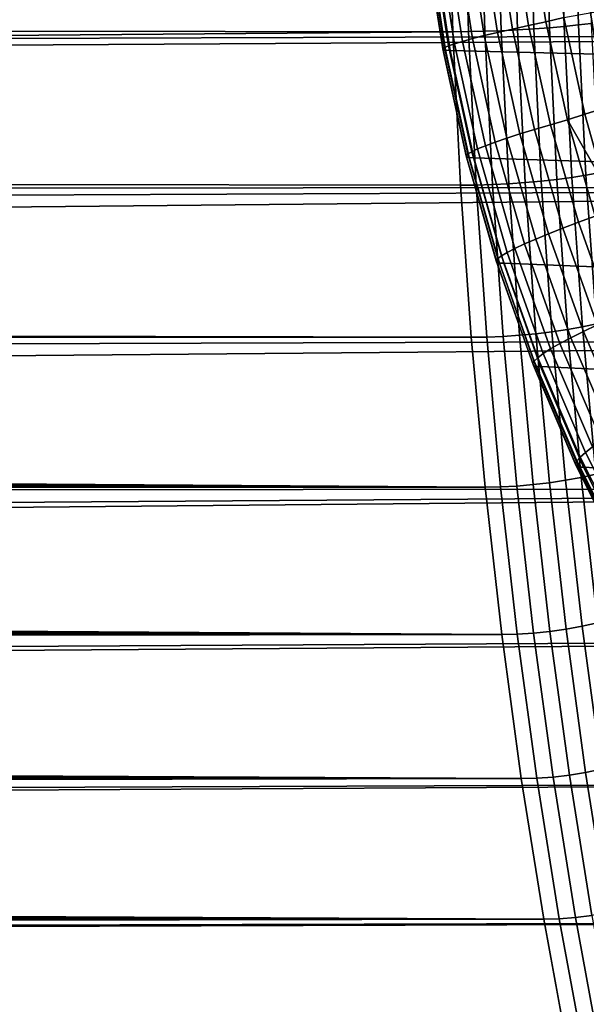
# Model space of a CAD drawing. Header units: metres. Extents: x -248 to 28, y -28 to 28.
# Tile 125 of 256: x -114.61 to -111.32, y -7.45 to -1.73. Entities that reach past the tile are written whole.
import ezdxf

# ---------------------------------------------------------------- set-up
doc = ezdxf.new("R2010")
doc.units = ezdxf.units.M
doc.layers.add('solid_10_061_053_XXX', color=7, linetype='CONTINUOUS')

msp = doc.modelspace()

# ---------------------------------------------------------------- linework, layer by layer
at = {"layer": 'solid_10_061_053_XXX'}
for points in [[(-199.632385, -1.698974, 133.048004), (-199.633957, -1.678097, 133.046143), (-112.124741, -0.901245, 101.126343), (-112.09787, -1.79944, 101.200188)], [(-191.414474, -2.064674, 162.800064), (-101.566933, -1.79944, 130.133698), (-101.540054, -0.901245, 130.207535), (-191.430344, -1.561936, 162.868866)], [(-112.034111, -0.90092, 101.099297), (-112.00724, -1.798791, 101.173111), (-112.09787, -1.79944, 101.200188), (-112.124741, -0.901245, 101.126343)], [(-112.00724, -1.798791, 101.173111), (-112.034111, -0.90092, 101.099297), (-111.939873, -0.899935, 101.083), (-111.91304, -1.796824, 101.156738)], [(-111.91304, -1.796824, 101.156738), (-111.939873, -0.899935, 101.083), (-111.844383, -0.898303, 101.078049), (-111.817589, -1.793567, 101.151649)], [(-111.817589, -1.793567, 101.151649), (-111.844383, -0.898303, 101.078049), (-111.748985, -0.896049, 101.084511), (-111.722267, -1.789067, 101.157928)], [(-111.722267, -1.789067, 101.157928), (-111.748985, -0.896049, 101.084511), (-111.65506, -0.893205, 101.102295), (-111.628426, -1.783387, 101.175484)], [(-111.628426, -1.783387, 101.175484), (-111.65506, -0.893205, 101.102295), (-111.56395, -0.88981, 101.131157), (-111.537415, -1.77661, 101.204056)], [(-111.537415, -1.77661, 101.204056), (-111.56395, -0.88981, 101.131157), (-111.476944, -0.885915, 101.170662), (-111.450523, -1.768832, 101.243256)], [(-111.450523, -1.768832, 101.243256), (-111.476944, -0.885915, 101.170662), (-111.395287, -0.881573, 101.220268), (-111.369003, -1.760164, 101.292503)], [(-111.454124, -1.716454, 182.445267), (-106.906532, -0.900957, 181.120667), (-111.330429, -2.27833, 182.411514)], [(-111.369003, -1.760164, 101.292503), (-111.395287, -0.881573, 101.220268), (-111.32016, -0.876848, 101.279259), (-111.294006, -1.750729, 101.351097)], [(-106.906532, -0.900957, 181.120667), (-111.216888, -2.687473, 182.380676), (-111.330429, -2.27833, 182.411514)], [(-111.837952, -1.80345, 182.661972), (-111.931145, -1.206387, 182.687637), (-111.843864, -1.193133, 182.616699), (-111.751671, -1.783643, 182.591339)], [(-111.751671, -1.783643, 182.591339), (-111.843864, -1.193133, 182.616699), (-111.749138, -1.179311, 182.556198), (-111.65799, -1.762984, 182.531158)], [(-111.65799, -1.762984, 182.531158), (-111.749138, -1.179311, 182.556198), (-111.64817, -1.165096, 182.506882), (-111.558105, -1.741737, 182.482178)], [(-111.558105, -1.741737, 182.482178), (-111.64817, -1.165096, 182.506882), (-111.542755, -1.147979, 182.469543), (-111.454124, -1.716454, 182.445267)], [(-112.146614, -1.891325, 183.246552), (-112.244148, -1.265205, 183.273544), (-112.220787, -1.258537, 183.162933), (-112.123734, -1.881368, 183.136078)], [(-112.123734, -1.881368, 183.136078), (-112.220787, -1.258537, 183.162933), (-112.18515, -1.250461, 183.05574), (-112.088676, -1.869305, 183.029068)], [(-112.088676, -1.869305, 183.029068), (-112.18515, -1.250461, 183.05574), (-112.137688, -1.24108, 182.953339), (-112.041908, -1.855291, 182.92688)], [(-112.041908, -1.855291, 182.92688), (-112.137688, -1.24108, 182.953339), (-112.079002, -1.230515, 182.85704), (-111.984009, -1.839505, 182.830826)], [(-111.984009, -1.839505, 182.830826), (-112.079002, -1.230515, 182.85704), (-112.009865, -1.218901, 182.768097), (-111.915733, -1.822151, 182.742142)], [(-111.915733, -1.822151, 182.742142), (-112.009865, -1.218901, 182.768097), (-111.931145, -1.206387, 182.687637), (-111.837952, -1.80345, 182.661972)], [(-112.157028, -1.899048, 183.359055), (-112.254921, -1.27038, 183.386169), (-112.244148, -1.265205, 183.273544), (-112.146614, -1.891325, 183.246552)], [(-112.154846, -1.904439, 183.472168), (-112.252983, -1.273994, 183.499344), (-112.254921, -1.27038, 183.386169), (-112.157028, -1.899048, 183.359055)], [(-112.140091, -1.907428, 183.584412), (-112.23835, -1.276001, 183.611633), (-112.252983, -1.273994, 183.499344), (-112.154846, -1.904439, 183.472168)], [(-112.140091, -1.907428, 183.584412), (-112.113457, -1.907614, 183.692978), (-112.21167, -1.276108, 183.7202), (-112.23835, -1.276001, 183.611633)], [(-111.259933, -1.929094, 186.46521), (-111.361893, -1.290868, 186.488007), (-112.21167, -1.276108, 183.7202), (-112.113457, -1.907614, 183.692978)], [(-111.235214, -1.930952, 186.532593), (-111.338036, -1.291939, 186.554031), (-111.361893, -1.290868, 186.488007), (-111.259933, -1.929094, 186.46521)], [(-111.338036, -1.291939, 186.554031), (-111.235214, -1.930952, 186.532593), (-111.196777, -1.926915, 186.612885), (-111.299484, -1.289227, 186.634323)], [(-199.560486, -2.523501, 133.142517), (-199.632385, -1.698974, 133.048004), (-112.09787, -1.79944, 101.200188)], [(-111.623062, -2.366899, 182.556107), (-111.751671, -1.783643, 182.591339), (-111.65799, -1.762984, 182.531158), (-111.530838, -2.339491, 182.496368)], [(-111.530838, -2.339491, 182.496368), (-111.65799, -1.762984, 182.531158), (-111.558105, -1.741737, 182.482178), (-111.432457, -2.311302, 182.447845)], [(-111.432457, -2.311302, 182.447845), (-111.558105, -1.741737, 182.482178), (-111.454124, -1.716454, 182.445267), (-111.330429, -2.27833, 182.411514)], [(-111.493286, -2.657398, 101.325294), (-111.537415, -1.77661, 101.204056), (-111.450523, -1.768832, 101.243256), (-111.406586, -2.645764, 101.36396)], [(-111.406586, -2.645764, 101.36396), (-111.450523, -1.768832, 101.243256), (-111.369003, -1.760164, 101.292503), (-111.325279, -2.632798, 101.412613)], [(-111.325279, -2.632798, 101.412613), (-111.369003, -1.760164, 101.292503), (-111.294006, -1.750729, 101.351097), (-111.250526, -2.618687, 101.470573)], [(-199.559067, -2.537835, 133.144531), (-199.560486, -2.523501, 133.142517), (-112.09787, -1.79944, 101.200188), (-112.053177, -2.691547, 101.322983)], [(-191.414474, -2.064674, 162.800064), (-191.405518, -2.3329, 162.75589), (-101.566933, -1.79944, 130.133698)], [(-191.389633, -2.804995, 162.665665), (-101.611626, -2.691547, 130.010895), (-101.566933, -1.79944, 130.133698), (-191.405518, -2.3329, 162.75589)], [(-112.00724, -1.798791, 101.173111), (-111.962563, -2.690576, 101.29586), (-112.053177, -2.691547, 101.322983), (-112.09787, -1.79944, 101.200188)], [(-111.962563, -2.690576, 101.29586), (-112.00724, -1.798791, 101.173111), (-111.91304, -1.796824, 101.156738), (-111.868408, -2.687634, 101.27935)], [(-111.851501, -2.440994, 182.794388), (-111.984009, -1.839505, 182.830826), (-111.915733, -1.822151, 182.742142), (-111.784431, -2.417978, 182.706085)], [(-111.784431, -2.417978, 182.706085), (-111.915733, -1.822151, 182.742142), (-111.837952, -1.80345, 182.661972), (-111.707962, -2.393174, 182.626312)], [(-111.868408, -2.687634, 101.27935), (-111.91304, -1.796824, 101.156738), (-111.817589, -1.793567, 101.151649), (-111.773041, -2.682762, 101.27404)], [(-111.707962, -2.393174, 182.626312), (-111.837952, -1.80345, 182.661972), (-111.751671, -1.783643, 182.591339), (-111.623062, -2.366899, 182.556107)], [(-111.773041, -2.682762, 101.27404), (-111.817589, -1.793567, 101.151649), (-111.722267, -1.789067, 101.157928), (-111.677834, -2.67603, 101.280014)], [(-111.677834, -2.67603, 101.280014), (-111.722267, -1.789067, 101.157928), (-111.628426, -1.783387, 101.175484), (-111.584129, -2.667535, 101.29718)], [(-111.584129, -2.667535, 101.29718), (-111.628426, -1.783387, 101.175484), (-111.537415, -1.77661, 101.204056), (-111.493286, -2.657398, 101.325294)], [(-112.010582, -2.50969, 183.20903), (-112.146614, -1.891325, 183.246552), (-112.123734, -1.881368, 183.136078), (-111.988365, -2.496496, 183.09877)], [(-111.988365, -2.496496, 183.09877), (-112.123734, -1.881368, 183.136078), (-112.088676, -1.869305, 183.029068), (-111.954124, -2.480506, 182.992004)], [(-111.954124, -2.480506, 182.992004), (-112.088676, -1.869305, 183.029068), (-112.041908, -1.855291, 182.92688), (-111.90831, -2.461926, 182.890106)], [(-111.90831, -2.461926, 182.890106), (-112.041908, -1.855291, 182.92688), (-111.984009, -1.839505, 182.830826), (-111.851501, -2.440994, 182.794388)], [(-112.020493, -2.519919, 183.321381), (-112.157028, -1.899048, 183.359055), (-112.146614, -1.891325, 183.246552), (-112.010582, -2.50969, 183.20903)], [(-112.017982, -2.527053, 183.434387), (-112.154846, -1.904439, 183.472168), (-112.157028, -1.899048, 183.359055), (-112.020493, -2.519919, 183.321381)], [(-112.003067, -2.530999, 183.546585), (-112.140091, -1.907428, 183.584412), (-112.154846, -1.904439, 183.472168), (-112.017982, -2.527053, 183.434387)], [(-112.003067, -2.530999, 183.546585), (-111.976486, -2.531286, 183.655167), (-112.113457, -1.907614, 183.692978), (-112.140091, -1.907428, 183.584412)], [(-111.117813, -2.559634, 186.43306), (-111.259933, -1.929094, 186.46521), (-112.113457, -1.907614, 183.692978), (-111.976486, -2.531286, 183.655167)], [(-111.432457, -2.311302, 182.447845), (-111.330429, -2.27833, 182.411514), (-111.216888, -2.687473, 182.380676)], [(-111.458519, -2.940511, 182.511246), (-111.623062, -2.366899, 182.556107), (-111.530838, -2.339491, 182.496368), (-111.368149, -2.906471, 182.452072)], [(-111.368149, -2.906471, 182.452072), (-111.530838, -2.339491, 182.496368), (-111.432457, -2.311302, 182.447845), (-111.271698, -2.871458, 182.404144)], [(-111.271698, -2.871458, 182.404144), (-111.432457, -2.311302, 182.447845), (-111.216888, -2.687473, 182.380676), (-111.172066, -2.831441, 182.368546)], [(-111.616447, -3.003938, 182.660172), (-111.784431, -2.417978, 182.706085), (-111.707962, -2.393174, 182.626312), (-111.541634, -2.973139, 182.580917)], [(-111.541634, -2.973139, 182.580917), (-111.707962, -2.393174, 182.626312), (-111.623062, -2.366899, 182.556107), (-111.458519, -2.940511, 182.511246)], [(-111.737404, -3.058497, 182.843292), (-111.90831, -2.461926, 182.890106), (-111.851501, -2.440994, 182.794388), (-111.681976, -3.032513, 182.748001)], [(-111.681976, -3.032513, 182.748001), (-111.851501, -2.440994, 182.794388), (-111.784431, -2.417978, 182.706085), (-111.616447, -3.003938, 182.660172)], [(-111.845863, -3.130441, 183.273422), (-112.020493, -2.519919, 183.321381), (-112.010582, -2.50969, 183.20903), (-111.836578, -3.11776, 183.16127)], [(-111.836578, -3.11776, 183.16127), (-112.010582, -2.50969, 183.20903), (-111.988365, -2.496496, 183.09877), (-111.815201, -3.101395, 183.051254)], [(-111.815201, -3.101395, 183.051254), (-111.988365, -2.496496, 183.09877), (-111.954124, -2.480506, 182.992004), (-111.781998, -3.081556, 182.944809)], [(-111.781998, -3.081556, 182.944809), (-111.954124, -2.480506, 182.992004), (-111.90831, -2.461926, 182.890106), (-111.737404, -3.058497, 182.843292)], [(-199.559067, -2.537835, 133.144531), (-112.053177, -2.691547, 101.322983), (-111.990814, -3.574546, 101.494308), (-199.469833, -3.362467, 133.282257)], [(-111.842926, -3.139274, 183.386292), (-112.017982, -2.527053, 183.434387), (-112.020493, -2.519919, 183.321381), (-111.845863, -3.130441, 183.273422)], [(-111.82782, -3.144147, 183.498428), (-112.003067, -2.530999, 183.546585), (-112.017982, -2.527053, 183.434387), (-111.842926, -3.139274, 183.386292)], [(-111.82782, -3.144147, 183.498428), (-111.8013, -3.144563, 183.607025), (-111.976486, -2.531286, 183.655167), (-112.003067, -2.530999, 183.546585)], [(-110.936119, -3.179885, 186.391434), (-111.117813, -2.559634, 186.43306), (-111.976486, -2.531286, 183.655167), (-111.8013, -3.144563, 183.607025)], [(-111.264282, -3.496524, 101.5802), (-111.325279, -2.632798, 101.412613), (-111.250526, -2.618687, 101.470573), (-111.189857, -3.477783, 101.63726)], [(-111.90023, -3.573256, 101.467133), (-111.962563, -2.690576, 101.29586), (-111.868408, -2.687634, 101.27935), (-111.806137, -3.569349, 101.450432)], [(-111.806137, -3.569349, 101.450432), (-111.868408, -2.687634, 101.27935), (-111.773041, -2.682762, 101.27404), (-111.710892, -3.562879, 101.444817)], [(-111.710892, -3.562879, 101.444817), (-111.773041, -2.682762, 101.27404), (-111.677834, -2.67603, 101.280014), (-111.615829, -3.553939, 101.450356)], [(-111.615829, -3.553939, 101.450356), (-111.677834, -2.67603, 101.280014), (-111.584129, -2.667535, 101.29718), (-111.522331, -3.542657, 101.46698)], [(-111.522331, -3.542657, 101.46698), (-111.584129, -2.667535, 101.29718), (-111.493286, -2.657398, 101.325294), (-111.431717, -3.529194, 101.494453)], [(-111.431717, -3.529194, 101.494453), (-111.493286, -2.657398, 101.325294), (-111.406586, -2.645764, 101.36396), (-111.345291, -3.513743, 101.532372)], [(-111.345291, -3.513743, 101.532372), (-111.406586, -2.645764, 101.36396), (-111.325279, -2.632798, 101.412613), (-111.264282, -3.496524, 101.5802)], [(-191.389633, -2.804995, 162.665665), (-191.380386, -3.090907, 162.603348), (-101.611626, -2.691547, 130.010895)], [(-191.380386, -3.090907, 162.603348), (-191.366241, -3.556093, 162.489517), (-101.611626, -2.691547, 130.010895)], [(-191.358841, -3.833371, 162.414398), (-101.673988, -3.574546, 129.839569), (-101.611626, -2.691547, 130.010895), (-191.366241, -3.556093, 162.489517)], [(-111.962563, -2.690576, 101.29586), (-111.90023, -3.573256, 101.467133), (-111.990814, -3.574546, 101.494308), (-112.053177, -2.691547, 101.322983)], [(-111.258644, -3.502114, 182.457077), (-111.458519, -2.940511, 182.511246), (-111.368149, -2.906471, 182.452072), (-111.170532, -3.461586, 182.398605)], [(-111.170532, -3.461586, 182.398605), (-111.368149, -2.906471, 182.452072), (-111.271698, -2.871458, 182.404144), (-111.076408, -3.419894, 182.351395)], [(-111.412399, -3.577618, 182.604721), (-111.616447, -3.003938, 182.660172), (-111.541634, -2.973139, 182.580917), (-111.339615, -3.540957, 182.526093)], [(-111.339615, -3.540957, 182.526093), (-111.541634, -2.973139, 182.580917), (-111.458519, -2.940511, 182.511246), (-111.258644, -3.502114, 182.457077)], [(-111.476082, -3.611626, 182.691986), (-111.681976, -3.032513, 182.748001), (-111.616447, -3.003938, 182.660172), (-111.412399, -3.577618, 182.604721)], [(-111.604904, -3.693578, 182.993881), (-111.815201, -3.101395, 183.051254), (-111.781998, -3.081556, 182.944809), (-111.572952, -3.669981, 182.887833)], [(-111.572952, -3.669981, 182.887833), (-111.781998, -3.081556, 182.944809), (-111.737404, -3.058497, 182.843292), (-111.529823, -3.642546, 182.786758)], [(-111.529823, -3.642546, 182.786758), (-111.737404, -3.058497, 182.843292), (-111.681976, -3.032513, 182.748001), (-111.476082, -3.611626, 182.691986)], [(-111.633797, -3.728102, 183.2155), (-111.845863, -3.130441, 183.273422), (-111.836578, -3.11776, 183.16127), (-111.625275, -3.713035, 183.103577)], [(-111.630371, -3.738587, 183.328217), (-111.842926, -3.139274, 183.386292), (-111.845863, -3.130441, 183.273422), (-111.633797, -3.728102, 183.2155)], [(-111.615036, -3.744355, 183.440277), (-111.82782, -3.144147, 183.498428), (-111.842926, -3.139274, 183.386292), (-111.630371, -3.738587, 183.328217)], [(-111.625275, -3.713035, 183.103577), (-111.836578, -3.11776, 183.16127), (-111.815201, -3.101395, 183.051254), (-111.604904, -3.693578, 182.993881)], [(-111.615036, -3.744355, 183.440277), (-111.58857, -3.744934, 183.548889), (-111.8013, -3.144563, 183.607025), (-111.82782, -3.144147, 183.498428)], [(-110.715645, -3.787205, 186.340103), (-110.936119, -3.179885, 186.391434), (-111.8013, -3.144563, 183.607025), (-111.58857, -3.744934, 183.548889)], [(-199.44165, -3.594597, 133.328888), (-199.469833, -3.362467, 133.282257), (-111.990814, -3.574546, 101.494308)], [(-111.536476, -4.419823, 101.668373), (-111.615829, -3.553939, 101.450356), (-111.522331, -3.542657, 101.46698), (-111.44323, -4.405792, 101.684311)], [(-111.44323, -4.405792, 101.684311), (-111.522331, -3.542657, 101.46698), (-111.431717, -3.529194, 101.494453), (-111.352921, -4.389049, 101.710953)], [(-111.352921, -4.389049, 101.710953), (-111.431717, -3.529194, 101.494453), (-111.345291, -3.513743, 101.532372), (-111.266838, -4.369833, 101.747925)], [(-111.173088, -4.136642, 182.540131), (-111.412399, -3.577618, 182.604721), (-111.339615, -3.540957, 182.526093), (-111.102654, -4.094274, 182.462219)], [(-111.266838, -4.369833, 101.747925), (-111.345291, -3.513743, 101.532372), (-111.264282, -3.496524, 101.5802), (-111.186211, -4.348419, 101.794701)], [(-111.102654, -4.094274, 182.462219), (-111.339615, -3.540957, 182.526093), (-111.258644, -3.502114, 182.457077), (-111.0242, -4.049379, 182.393982)], [(-199.411911, -3.826365, 133.378876), (-199.44165, -3.594597, 133.328888), (-111.990814, -3.574546, 101.494308), (-111.911003, -4.44545, 101.713593)], [(-191.358841, -3.833371, 162.414398), (-191.348343, -4.309543, 162.272614), (-101.673988, -3.574546, 129.839569)], [(-191.344269, -4.558201, 162.192123), (-101.753799, -4.44545, 129.620285), (-101.673988, -3.574546, 129.839569), (-191.348343, -4.309543, 162.272614)], [(-111.90023, -3.573256, 101.467133), (-111.820442, -4.443846, 101.686333), (-111.911003, -4.44545, 101.713593), (-111.990814, -3.574546, 101.494308)], [(-111.820442, -4.443846, 101.686333), (-111.90023, -3.573256, 101.467133), (-111.806137, -3.569349, 101.450432), (-111.72644, -4.438987, 101.669395)], [(-111.72644, -4.438987, 101.669395), (-111.806137, -3.569349, 101.450432), (-111.710892, -3.562879, 101.444817), (-111.631332, -4.430941, 101.663383)], [(-111.631332, -4.430941, 101.663383), (-111.710892, -3.562879, 101.444817), (-111.615829, -3.553939, 101.450356), (-111.536476, -4.419823, 101.668373)], [(-111.234596, -4.175938, 182.626724), (-111.476082, -3.611626, 182.691986), (-111.412399, -3.577618, 182.604721), (-111.173088, -4.136642, 182.540131)], [(-111.327797, -4.243351, 182.821442), (-111.572952, -3.669981, 182.887833), (-111.529823, -3.642546, 182.786758), (-111.286385, -4.211661, 182.720901)], [(-111.286385, -4.211661, 182.720901), (-111.529823, -3.642546, 182.786758), (-111.476082, -3.611626, 182.691986), (-111.234596, -4.175938, 182.626724)], [(-111.385139, -4.310446, 183.148026), (-111.633797, -3.728102, 183.2155), (-111.625275, -3.713035, 183.103577), (-111.377495, -4.293062, 183.036377)], [(-111.377495, -4.293062, 183.036377), (-111.625275, -3.713035, 183.103577), (-111.604904, -3.693578, 182.993881), (-111.358299, -4.2706, 182.927048)], [(-111.358299, -4.2706, 182.927048), (-111.604904, -3.693578, 182.993881), (-111.572952, -3.669981, 182.887833), (-111.327797, -4.243351, 182.821442)], [(-111.381142, -4.322531, 183.260559), (-111.630371, -3.738587, 183.328217), (-111.633797, -3.728102, 183.2155), (-111.385139, -4.310446, 183.148026)], [(-111.365555, -4.32916, 183.372543), (-111.615036, -3.744355, 183.440277), (-111.630371, -3.738587, 183.328217), (-111.381142, -4.322531, 183.260559)], [(-111.365555, -4.32916, 183.372543), (-111.339142, -4.329941, 183.481171), (-111.58857, -3.744934, 183.548889), (-111.615036, -3.744355, 183.440277)], [(-110.457397, -4.378986, 186.278854), (-110.715645, -3.787205, 186.340103), (-111.58857, -3.744934, 183.548889), (-111.339142, -4.329941, 183.481171)], [(-199.380615, -4.057715, 133.43222), (-199.411911, -3.826365, 133.378876), (-111.911003, -4.44545, 101.713593)], [(-199.34758, -4.288817, 133.488968), (-199.380615, -4.057715, 133.43222), (-111.911003, -4.44545, 101.713593)], [(-111.047493, -4.799287, 182.746063), (-111.327797, -4.243351, 182.821442), (-111.286385, -4.211661, 182.720901), (-111.008034, -4.763475, 182.646133)], [(-199.31308, -4.519246, 133.549072), (-199.34758, -4.288817, 133.488968), (-111.911003, -4.44545, 101.713593)], [(-111.094215, -4.855446, 182.960083), (-111.377495, -4.293062, 183.036377), (-111.358299, -4.2706, 182.927048), (-111.076347, -4.830076, 182.851166)], [(-111.076347, -4.830076, 182.851166), (-111.358299, -4.2706, 182.927048), (-111.327797, -4.243351, 182.821442), (-111.047493, -4.799287, 182.746063)], [(-111.100876, -4.875072, 183.071426), (-111.385139, -4.310446, 183.148026), (-111.377495, -4.293062, 183.036377), (-111.094215, -4.855446, 182.960083)], [(-111.096245, -4.888703, 183.183762), (-111.381142, -4.322531, 183.260559), (-111.385139, -4.310446, 183.148026), (-111.100876, -4.875072, 183.071426)], [(-111.080368, -4.896164, 183.295654), (-111.365555, -4.32916, 183.372543), (-111.381142, -4.322531, 183.260559), (-111.096245, -4.888703, 183.183762)], [(-111.080368, -4.896164, 183.295654), (-111.053986, -4.897198, 183.404282), (-111.339142, -4.329941, 183.481171), (-111.365555, -4.32916, 183.372543)], [(-110.314461, -4.668239, 186.244446), (-110.457397, -4.378986, 186.278854), (-111.339142, -4.329941, 183.481171), (-111.053986, -4.897198, 183.404282)], [(-111.347099, -5.254019, 101.948433), (-111.44323, -4.405792, 101.684311), (-111.352921, -4.389049, 101.710953), (-111.257149, -5.234053, 101.974068)], [(-111.257149, -5.234053, 101.974068), (-111.352921, -4.389049, 101.710953), (-111.266838, -4.369833, 101.747925), (-111.171486, -5.211137, 102.009895)], [(-199.277496, -4.748333, 133.612503), (-199.31308, -4.519246, 133.549072), (-111.911003, -4.44545, 101.713593), (-111.814003, -5.301312, 101.980095)], [(-191.344299, -5.792253, 161.726501), (-101.8508, -5.301312, 129.35379), (-101.753799, -4.44545, 129.620285), (-191.339554, -5.263645, 161.93956)], [(-191.344269, -4.558201, 162.192123), (-191.339798, -5.057508, 162.017105), (-101.753799, -4.44545, 129.620285)], [(-191.339798, -5.057508, 162.017105), (-191.339554, -5.263645, 161.93956), (-101.753799, -4.44545, 129.620285)], [(-111.820442, -4.443846, 101.686333), (-111.72348, -5.2994, 101.952736), (-111.814003, -5.301312, 101.980095), (-111.911003, -4.44545, 101.713593)], [(-111.72348, -5.2994, 101.952736), (-111.820442, -4.443846, 101.686333), (-111.72644, -4.438987, 101.669395), (-111.629585, -5.293604, 101.935509)], [(-111.629585, -5.293604, 101.935509), (-111.72644, -4.438987, 101.669395), (-111.631332, -4.430941, 101.663383), (-111.534653, -5.284009, 101.929008)], [(-111.534653, -5.284009, 101.929008), (-111.631332, -4.430941, 101.663383), (-111.536476, -4.419823, 101.668373), (-111.440041, -5.270751, 101.933342)], [(-111.440041, -5.270751, 101.933342), (-111.536476, -4.419823, 101.668373), (-111.44323, -4.405792, 101.684311), (-111.347099, -5.254019, 101.948433)], [(-199.240662, -4.976269, 133.67923), (-199.277496, -4.748333, 133.612503), (-111.814003, -5.301312, 101.980095)], [(-199.202881, -5.202627, 133.749222), (-199.240662, -4.976269, 133.67923), (-111.814003, -5.301312, 101.980095)], [(-199.164597, -5.426773, 133.822357), (-199.202881, -5.202627, 133.749222), (-111.814003, -5.301312, 101.980095)], [(-111.326843, -6.103844, 102.244347), (-111.440041, -5.270751, 101.933342), (-111.347099, -5.254019, 101.948433), (-111.234261, -6.084468, 102.258453)], [(-111.234261, -6.084468, 102.258453), (-111.347099, -5.254019, 101.948433), (-111.257149, -5.234053, 101.974068), (-111.144737, -6.061346, 102.282913)], [(-199.125595, -5.648965, 133.898621), (-199.164597, -5.426773, 133.822357), (-111.814003, -5.301312, 101.980095), (-111.70015, -6.139236, 102.292908)], [(-191.36499, -6.507072, 161.405121), (-101.964653, -6.139236, 129.04097), (-101.8508, -5.301312, 129.35379), (-191.347275, -5.948261, 161.659637)], [(-191.344299, -5.792253, 161.726501), (-191.347275, -5.948261, 161.659637), (-101.8508, -5.301312, 129.35379)], [(-111.72348, -5.2994, 101.952736), (-111.609665, -6.137022, 102.265434), (-111.70015, -6.139236, 102.292908), (-111.814003, -5.301312, 101.980095)], [(-111.609665, -6.137022, 102.265434), (-111.72348, -5.2994, 101.952736), (-111.629585, -5.293604, 101.935509), (-111.5159, -6.130311, 102.247864)], [(-111.5159, -6.130311, 102.247864), (-111.629585, -5.293604, 101.935509), (-111.534653, -5.284009, 101.929008), (-111.421173, -6.119198, 102.240799)], [(-111.421173, -6.119198, 102.240799), (-111.534653, -5.284009, 101.929008), (-111.440041, -5.270751, 101.933342), (-111.326843, -6.103844, 102.244347)], [(-199.086258, -5.868684, 133.977875), (-199.125595, -5.648965, 133.898621), (-111.70015, -6.139236, 102.292908)], [(-199.046967, -6.085386, 134.059952), (-199.086258, -5.868684, 133.977875), (-111.70015, -6.139236, 102.292908)], [(-199.007568, -6.299296, 134.144821), (-199.046967, -6.085386, 134.059952), (-111.70015, -6.139236, 102.292908)], [(-111.385765, -6.946273, 102.605408), (-111.5159, -6.130311, 102.247864), (-111.421173, -6.119198, 102.240799), (-111.291275, -6.933682, 102.597694)], [(-111.291275, -6.933682, 102.597694), (-111.421173, -6.119198, 102.240799), (-111.326843, -6.103844, 102.244347), (-111.197273, -6.916285, 102.600349)], [(-111.197273, -6.916285, 102.600349), (-111.326843, -6.103844, 102.244347), (-111.234261, -6.084468, 102.258453), (-111.105095, -6.894329, 102.613319)], [(-198.968399, -6.510089, 134.232361), (-199.007568, -6.299296, 134.144821), (-111.70015, -6.139236, 102.292908), (-111.569824, -6.956388, 102.65097)], [(-191.404282, -7.197433, 161.05719), (-102.094978, -6.956388, 128.682907), (-101.964653, -6.139236, 129.04097), (-191.369568, -6.610795, 161.355225)], [(-191.36499, -6.507072, 161.405121), (-191.369568, -6.610795, 161.355225), (-101.964653, -6.139236, 129.04097)], [(-111.609665, -6.137022, 102.265434), (-111.479393, -6.953878, 102.623367), (-111.569824, -6.956388, 102.65097), (-111.70015, -6.139236, 102.292908)], [(-111.479393, -6.953878, 102.623367), (-111.609665, -6.137022, 102.265434), (-111.5159, -6.130311, 102.247864), (-111.385765, -6.946273, 102.605408)], [(-198.929733, -6.717499, 134.322418), (-198.968399, -6.510089, 134.232361), (-111.569824, -6.956388, 102.65097)], [(-198.891464, -6.921649, 134.414932), (-198.929733, -6.717499, 134.322418), (-111.569824, -6.956388, 102.65097)], [(-198.853836, -7.122461, 134.509842), (-198.891464, -6.921649, 134.414932), (-111.569824, -6.956388, 102.65097)], [(-198.817017, -7.319857, 134.60704), (-198.853836, -7.122461, 134.509842), (-111.569824, -6.956388, 102.65097), (-111.42347, -7.75, 103.053078)], [(-191.463776, -7.859798, 160.687012), (-102.241333, -7.75, 128.280807), (-102.094978, -6.956388, 128.682907), (-191.408203, -7.250401, 161.028931)], [(-191.404282, -7.197433, 161.05719), (-191.408203, -7.250401, 161.028931), (-102.094978, -6.956388, 128.682907)], [(-111.479393, -6.953878, 102.623367), (-111.333092, -7.747204, 103.02533), (-111.42347, -7.75, 103.053078), (-111.569824, -6.956388, 102.65097)], [(-111.333092, -7.747204, 103.02533), (-111.479393, -6.953878, 102.623367), (-111.385765, -6.946273, 102.605408), (-111.239624, -7.738732, 103.006927)], [(-111.239624, -7.738732, 103.006927), (-111.385765, -6.946273, 102.605408), (-111.291275, -6.933682, 102.597694), (-111.145393, -7.724705, 102.998489)], [(-198.78096, -7.513888, 134.706451), (-198.817017, -7.319857, 134.60704), (-111.42347, -7.75, 103.053078)]]:
    msp.add_3dface(points, dxfattribs=at)

doc.saveas('drawing.dxf')
